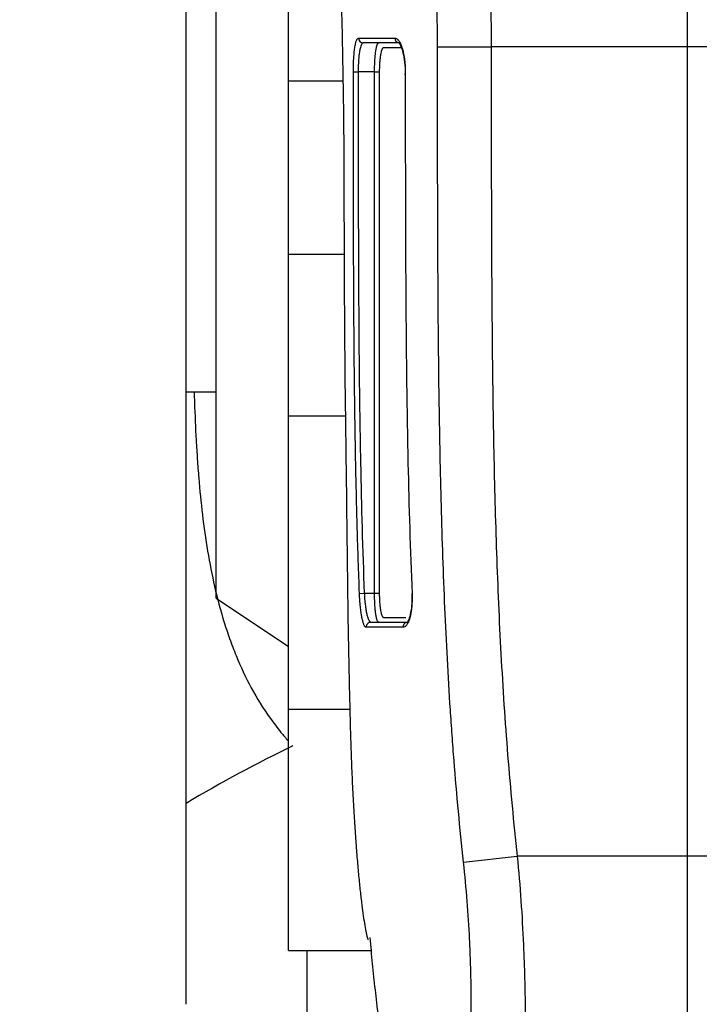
# Model space of a CAD drawing. Header units: millimetres. Extents: x 1476 to 3743, y -156 to 1447.
# Tile 12 of 70: x 2026 to 2054, y 677 to 718. Entities that reach past the tile are written whole.
import ezdxf

# ---------------------------------------------------------------- set-up
doc = ezdxf.new("R2010")
doc.units = ezdxf.units.MM
doc.dimstyles.get("Standard").update_dxf_attribs({"dimtxt": 20, "dimasz": 8, "dimexe": 3, "dimexo": 5, "dimgap": 0.09, "dimtad": 0, "dimtih": 1, "dimtoh": 1, "dimdsep": 46, "dimtxsty": 'Standard', "dimcen": 0.09, "dimadec": 0, "dimazin": 0, "dimtfac": 1, "dimtofl": 0, "dimtmove": 0, "dimatfit": 3, "dimfxl": 1, "dimtolj": 1, "dimtzin": 0, "dimarcsym": 0})

# ---------------------------------------------------------------- blocks, each defined once
blk = doc.blocks.new('*D9')
at = {"color": 0, "lineweight": -2, "transparency": 16777216}
for p, q in [((1814.987, 768.722), (1814.987, 455.661)), ((2303.087, 768.722), (2303.087, 455.661)), ((1822.987, 458.661), (2032.28, 458.661)), ((2295.087, 458.661), (2085.793, 458.661))]:
    blk.add_line(p, q, dxfattribs=at)
at = {"color": 0, "lineweight": 18, "transparency": 16777216}
for points in [[(1822.987, 459.995), (1822.987, 457.328), (1814.987, 458.661)], [(2295.087, 459.995), (2295.087, 457.328), (2303.087, 458.661)]]:
    blk.add_solid(points, dxfattribs=at)
at = {"layer": 'Defpoints', "color": 0, "lineweight": 18, "transparency": 16777216}
for p in [(1814.987, 773.722), (2303.087, 773.722), (2303.087, 458.661)]:
    blk.add_point(p, dxfattribs=at)
at = {"color": 0, "lineweight": 18, "transparency": 16777216, "insert": (2059.037, 458.661), "char_height": 20, "attachment_point": 5}
blk.add_mtext('\\A1;488', dxfattribs=at)
blk = doc.blocks.new('*D10')
at = {"color": 0, "lineweight": -2, "transparency": 16777216}
for p, q in [((2053.787, 785.372), (2053.787, 494.181)), ((1814.987, 768.722), (1814.987, 494.181)), ((1822.987, 497.181), (1907.63, 497.181)), ((2045.787, 497.181), (1961.143, 497.181))]:
    blk.add_line(p, q, dxfattribs=at)
at = {"color": 0, "lineweight": 18, "transparency": 16777216}
for points in [[(1822.987, 498.514), (1822.987, 495.847), (1814.987, 497.181)], [(2045.787, 498.514), (2045.787, 495.847), (2053.787, 497.181)]]:
    blk.add_solid(points, dxfattribs=at)
at = {"layer": 'Defpoints', "color": 0, "lineweight": 18, "transparency": 16777216}
for p in [(2053.787, 790.372), (1814.987, 773.722), (2053.787, 497.181)]:
    blk.add_point(p, dxfattribs=at)
at = {"color": 0, "lineweight": 18, "transparency": 16777216, "insert": (1934.387, 497.181), "char_height": 20, "attachment_point": 5}
blk.add_mtext('\\A1;243', dxfattribs=at)

msp = doc.modelspace()

# ---------------------------------------------------------------- linework, layer by layer
for p, q in [((2033.037, 676.996), (2033.037, 764.122)), ((2037.287, 715.248), (2037.287, 731.416)), ((2034.287, 693.822), (2034.287, 731.222)), ((2043.452, 716.66), (2045.675, 716.661)), ((2057.899, 716.661), (2045.675, 716.661)), ((2039.968, 715.622), (2040.166, 715.622)), ((2040.844, 715.622), (2040.166, 715.622)), ((2040.844, 694.022), (2040.844, 715.622)), ((2040.844, 715.622), (2041.041, 715.622)), ((2041.041, 715.622), (2041.041, 694.022)), ((2037.287, 708.062), (2037.287, 715.248)), ((2037.287, 715.248), (2039.531, 715.248)), ((2037.287, 701.372), (2037.287, 708.062)), ((2037.287, 708.062), (2039.585, 708.062)), ((2033.037, 702.372), (2034.287, 702.372)), ((2037.287, 689.217), (2037.287, 701.372)), ((2037.287, 701.372), (2039.637, 701.372)), ((2034.287, 693.822), (2037.287, 691.822)), ((2040.22, 694.014), (2040.418, 694.022)), ((2040.418, 694.022), (2040.844, 694.022)), ((2040.844, 694.022), (2041.041, 694.022)), ((2037.287, 679.224), (2037.287, 689.217)), ((2037.287, 689.217), (2039.822, 689.217)), ((2044.531, 682.881), (2046.755, 683.13)), ((2056.818, 683.13), (2046.755, 683.13)), ((2037.287, 679.224), (2040.716, 679.224)), ((2038.037, 679.225), (2038.037, 647.456))]:
    msp.add_line(p, q)
for centre, major_axis, ratio, start_param, end_param in [((2040.375, 717.022), (0, 0.2), 0.987166, 1.570866, 3.141593), ((2041.871, 717.022), (0, 0.2), 0.958951, 1.570862, 3.039273), ((2040.694, 692.622), (0, 0.2), 0.986488, 0, 1.617579), ((2042.214, 692.622), (0, 0.2), 0.958364, 0.040686, 1.618296), ((2037.462, 675.815), (20.792, 13.044), 0.424385, 1.310588, 1.517693)]:
    msp.add_ellipse(centre, major_axis=major_axis, ratio=ratio, start_param=start_param, end_param=end_param)
for points, knots in [([(2041.746, 743.837), (2041.777, 743.647), (2041.814, 743.427), (2041.903, 742.928), (2041.955, 742.65), (2042.073, 742.034), (2042.14, 741.697), (2042.291, 740.966), (2042.374, 740.571), (2042.477, 740.094), (2042.488, 740.04), (2042.511, 739.932), (2042.523, 739.878), (2042.559, 739.713), (2042.631, 739.38), (2042.707, 739.033), (2042.862, 738.324), (2042.971, 737.828), (2043.198, 736.791), (2043.315, 736.25), (2043.555, 735.122), (2043.677, 734.536), (2043.83, 733.774), (2043.861, 733.62), (2043.923, 733.309), (2044.015, 732.84), (2044.106, 732.362), (2044.286, 731.396), (2044.403, 730.736), (2044.628, 729.386), (2044.736, 728.696), (2044.94, 727.284), (2045.035, 726.563), (2045.134, 725.732), (2045.145, 725.64), (2045.166, 725.454), (2045.198, 725.176), (2045.268, 724.524), (2045.324, 723.963), (2045.426, 722.835), (2045.484, 722.077), (2045.578, 720.549), (2045.614, 719.78), (2045.662, 718.229), (2045.675, 717.448), (2045.675, 716.661)], [0, 0, 0, 0, 0.0625, 0.0625, 0.125, 0.125, 0.1875, 0.1875, 0.25, 0.25, 0.257813, 0.257813, 0.265625, 0.265625, 0.28125, 0.3125, 0.3125, 0.375, 0.375, 0.4375, 0.4375, 0.5, 0.5, 0.515625, 0.515625, 0.53125, 0.5625, 0.5625, 0.625, 0.625, 0.6875, 0.6875, 0.75, 0.75, 0.757813, 0.757813, 0.765625, 0.78125, 0.8125, 0.8125, 0.875, 0.875, 0.9375, 0.9375, 1, 1, 1, 1]), ([(2043.452, 716.66), (2043.452, 717.394), (2043.439, 718.121), (2043.386, 719.563), (2043.348, 720.277), (2043.246, 721.694), (2043.184, 722.397), (2043.074, 723.441), (2043.034, 723.788), (2042.971, 724.306), (2042.95, 724.478), (2042.916, 724.736), (2042.905, 724.822), (2042.882, 724.993), (2042.87, 725.078), (2042.765, 725.844), (2042.663, 726.507), (2042.447, 727.803), (2042.332, 728.436), (2042.094, 729.67), (2041.97, 730.271), (2041.781, 731.152), (2041.717, 731.441), (2041.637, 731.799), (2041.621, 731.87), (2041.589, 732.012), (2041.573, 732.083), (2041.525, 732.294), (2041.492, 732.434), (2041.332, 733.124), (2041.205, 733.654), (2040.957, 734.671), (2040.835, 735.158), (2040.602, 736.092), (2040.489, 736.538), (2040.33, 737.176), (2040.278, 737.383), (2040.203, 737.687), (2040.178, 737.787), (2040.141, 737.934), (2040.129, 737.983), (2040.106, 738.08), (2040.094, 738.128), (2039.989, 738.557), (2039.904, 738.912), (2039.751, 739.57), (2039.682, 739.874), (2039.561, 740.43), (2039.508, 740.682), (2039.418, 741.134), (2039.38, 741.335), (2039.348, 741.507)], [0, 0, 0, 0, 0.0625, 0.0625, 0.125, 0.125, 0.1875, 0.1875, 0.21875, 0.21875, 0.234375, 0.234375, 0.242187, 0.242187, 0.25, 0.25, 0.3125, 0.3125, 0.375, 0.375, 0.4375, 0.4375, 0.46875, 0.46875, 0.476562, 0.476562, 0.484375, 0.484375, 0.5, 0.5, 0.5625, 0.5625, 0.625, 0.625, 0.6875, 0.6875, 0.71875, 0.71875, 0.734375, 0.734375, 0.742187, 0.742187, 0.75, 0.75, 0.8125, 0.8125, 0.875, 0.875, 0.9375, 0.9375, 1, 1, 1, 1]), ([(2039.197, 733.52), (2039.196, 733.444), (2039.195, 733.336), (2039.194, 733.06), (2039.194, 732.891), (2039.193, 732.492), (2039.193, 732.262), (2039.193, 731.872), (2039.193, 731.734), (2039.193, 731.551), (2039.193, 731.514), (2039.193, 731.44), (2039.194, 731.402), (2039.194, 731.287), (2039.194, 731.209), (2039.195, 730.809), (2039.197, 730.463), (2039.203, 729.72), (2039.207, 729.323), (2039.219, 728.478), (2039.226, 728.03), (2039.237, 727.438), (2039.239, 727.318), (2039.244, 727.075), (2039.247, 726.951), (2039.254, 726.578), (2039.26, 726.324), (2039.278, 725.549), (2039.292, 725.014), (2039.321, 723.908), (2039.337, 723.336), (2039.371, 722.156), (2039.388, 721.548), (2039.408, 720.841), (2039.41, 720.763), (2039.414, 720.605), (2039.421, 720.367), (2039.436, 719.81), (2039.449, 719.328), (2039.474, 718.356), (2039.489, 717.698), (2039.517, 716.365), (2039.53, 715.69), (2039.546, 714.662), (2039.551, 714.317), (2039.557, 713.796), (2039.559, 713.621), (2039.561, 713.359), (2039.562, 713.272), (2039.564, 713.096), (2039.565, 713.009), (2039.571, 712.22), (2039.575, 711.517), (2039.576, 710.813)], [0, 0, 0, 0, 0.0625, 0.0625, 0.125, 0.125, 0.1875, 0.1875, 0.21875, 0.21875, 0.226563, 0.226563, 0.234375, 0.234375, 0.25, 0.25, 0.3125, 0.3125, 0.375, 0.375, 0.4375, 0.4375, 0.453125, 0.453125, 0.46875, 0.46875, 0.5, 0.5, 0.5625, 0.5625, 0.625, 0.625, 0.6875, 0.6875, 0.695313, 0.695313, 0.703125, 0.71875, 0.75, 0.75, 0.8125, 0.8125, 0.875, 0.875, 0.90625, 0.90625, 0.921875, 0.921875, 0.929688, 0.929688, 0.9375, 0.9375, 1, 1, 1, 1]), ([(2039.968, 715.622), (2039.968, 715.715), (2039.969, 715.807), (2039.972, 715.921), (2039.973, 715.943), (2039.974, 715.988), (2039.975, 716.011), (2039.978, 716.076), (2039.982, 716.163), (2039.988, 716.246), (2039.992, 716.306), (2039.994, 716.326), (2039.997, 716.366), (2039.999, 716.386), (2040.008, 716.481), (2040.017, 716.551), (2040.031, 716.648), (2040.036, 716.679), (2040.046, 716.737), (2040.052, 716.764), (2040.069, 716.839), (2040.081, 716.882), (2040.1, 716.934), (2040.107, 716.949), (2040.12, 716.976), (2040.127, 716.986), (2040.148, 717.013), (2040.162, 717.022), (2040.177, 717.022)], [0, 0, 0, 0, 0.125, 0.125, 0.15625, 0.15625, 0.1875, 0.1875, 0.25, 0.3125, 0.3125, 0.34375, 0.34375, 0.375, 0.375, 0.5, 0.5, 0.5625, 0.5625, 0.625, 0.625, 0.75, 0.75, 0.8125, 0.8125, 0.875, 0.875, 1, 1, 1, 1]), ([(2040.177, 717.022), (2040.268, 717.022), (2040.367, 717.022), (2040.528, 717.022), (2040.584, 717.022), (2040.7, 717.022), (2040.76, 717.022), (2040.947, 717.022), (2041.081, 717.022), (2041.366, 717.022), (2041.518, 717.022), (2041.679, 717.022)], [0, 0, 0, 0, 0.25, 0.25, 0.375, 0.375, 0.5, 0.5, 0.75, 0.75, 1, 1, 1, 1]), ([(2041.679, 717.022), (2041.706, 717.022), (2041.732, 717.013), (2041.772, 716.987), (2041.786, 716.977), (2041.805, 716.958), (2041.812, 716.951), (2041.825, 716.936), (2041.832, 716.928), (2041.864, 716.885), (2041.889, 716.844), (2041.924, 716.77), (2041.936, 716.743), (2041.953, 716.7), (2041.958, 716.685), (2041.969, 716.655), (2041.975, 716.639), (2042.001, 716.56), (2042.019, 716.49), (2042.04, 716.395), (2042.045, 716.375), (2042.052, 716.336), (2042.056, 716.316), (2042.067, 716.254), (2042.074, 716.212), (2042.092, 716.084), (2042.101, 715.996), (2042.108, 715.88), (2042.11, 715.857), (2042.112, 715.81), (2042.113, 715.787), (2042.116, 715.716), (2042.116, 715.669), (2042.116, 715.622)], [0, 0, 0, 0, 0.125, 0.125, 0.1875, 0.1875, 0.21875, 0.21875, 0.25, 0.25, 0.375, 0.375, 0.4375, 0.4375, 0.46875, 0.46875, 0.5, 0.5, 0.625, 0.625, 0.65625, 0.65625, 0.6875, 0.6875, 0.75, 0.75, 0.875, 0.875, 0.90625, 0.90625, 0.9375, 0.9375, 1, 1, 1, 1]), ([(2040.375, 716.822), (2040.36, 716.822), (2040.346, 716.814), (2040.325, 716.792), (2040.318, 716.782), (2040.304, 716.76), (2040.298, 716.747), (2040.278, 716.702), (2040.266, 716.666), (2040.25, 716.601), (2040.244, 716.578), (2040.234, 716.528), (2040.229, 716.501), (2040.215, 716.419), (2040.206, 716.359), (2040.197, 716.277), (2040.195, 716.26), (2040.192, 716.226), (2040.187, 716.174), (2040.18, 716.086), (2040.176, 716.012), (2040.173, 715.955), (2040.172, 715.936), (2040.171, 715.898), (2040.17, 715.878), (2040.167, 715.78), (2040.166, 715.701), (2040.166, 715.622)], [0, 0, 0, 0, 0.125, 0.125, 0.1875, 0.1875, 0.25, 0.25, 0.375, 0.375, 0.4375, 0.4375, 0.5, 0.5, 0.625, 0.625, 0.65625, 0.65625, 0.6875, 0.75, 0.8125, 0.8125, 0.84375, 0.84375, 0.875, 0.875, 1, 1, 1, 1]), ([(2041.871, 716.822), (2041.71, 716.822), (2041.559, 716.822), (2041.275, 716.822), (2041.008, 716.822), (2040.662, 716.822), (2040.465, 716.822), (2040.375, 716.822)], [0, 0, 0, 0, 0.25, 0.25, 0.5, 0.75, 1, 1, 1, 1]), ([(2040.844, 715.622), (2040.844, 715.701), (2040.845, 715.78), (2040.848, 715.895), (2040.85, 715.933), (2040.852, 715.99), (2040.853, 716.009), (2040.855, 716.046), (2040.856, 716.065), (2040.861, 716.156), (2040.867, 716.225), (2040.874, 716.306), (2040.876, 716.322), (2040.879, 716.354), (2040.881, 716.37), (2040.886, 716.415), (2040.89, 716.444), (2040.902, 716.527), (2040.911, 716.577), (2040.923, 716.631), (2040.925, 716.642), (2040.93, 716.662), (2040.937, 716.691), (2040.95, 716.732), (2040.961, 716.759), (2040.969, 716.776), (2040.972, 716.781), (2040.977, 716.79), (2040.98, 716.795), (2040.994, 716.814), (2041.006, 716.822), (2041.018, 716.822)], [0, 0, 0, 0, 0.125, 0.125, 0.1875, 0.1875, 0.21875, 0.21875, 0.25, 0.25, 0.375, 0.375, 0.40625, 0.40625, 0.4375, 0.4375, 0.5, 0.5, 0.625, 0.625, 0.65625, 0.65625, 0.6875, 0.75, 0.8125, 0.8125, 0.84375, 0.84375, 0.875, 0.875, 1, 1, 1, 1]), ([(2041.214, 716.622), (2041.203, 716.622), (2041.191, 716.615), (2041.177, 716.599), (2041.174, 716.596), (2041.169, 716.588), (2041.161, 716.575), (2041.147, 716.547), (2041.137, 716.52), (2041.129, 716.497), (2041.127, 716.489), (2041.122, 716.472), (2041.12, 716.463), (2041.108, 716.418), (2041.099, 716.377), (2041.087, 716.308), (2041.084, 716.284), (2041.078, 716.246), (2041.077, 716.233), (2041.073, 716.206), (2041.072, 716.193), (2041.064, 716.125), (2041.059, 716.067), (2041.053, 715.991), (2041.052, 715.976), (2041.05, 715.945), (2041.049, 715.929), (2041.047, 715.882), (2041.046, 715.85), (2041.042, 715.753), (2041.041, 715.688), (2041.041, 715.622)], [0, 0, 0, 0, 0.125, 0.125, 0.15625, 0.15625, 0.1875, 0.25, 0.3125, 0.3125, 0.34375, 0.34375, 0.375, 0.375, 0.5, 0.5, 0.5625, 0.5625, 0.59375, 0.59375, 0.625, 0.625, 0.75, 0.75, 0.78125, 0.78125, 0.8125, 0.8125, 0.875, 0.875, 1, 1, 1, 1]), ([(2041.946, 716.622), (2041.923, 716.622), (2041.9, 716.622), (2041.815, 716.622), (2041.755, 716.622), (2041.638, 716.622), (2041.581, 716.622), (2041.472, 716.622), (2041.418, 716.622), (2041.314, 716.622), (2041.264, 716.622), (2041.214, 716.622)], [0, 0, 0, 0, 0.081436, 0.081436, 0.311077, 0.311077, 0.540718, 0.540718, 0.770359, 0.770359, 1, 1, 1, 1]), ([(2041.844, 716.824), (2041.844, 716.823), (2041.863, 716.815), (2041.943, 716.683), (2042.03, 716.413), (2042.093, 716.022), (2042.115, 715.685), (2042.104, 715.513), (2042.102, 715.493)], [0, 0, 0, 0, 0.121979, 0.307029, 0.508306, 0.735844, 0.969355, 1, 1, 1, 1]), ([(2044.531, 682.881), (2044.377, 684.282), (2044.247, 685.686), (2044.109, 687.442), (2044.082, 687.794), (2044.031, 688.497), (2043.959, 689.551), (2043.897, 690.606), (2043.783, 692.716), (2043.723, 694.124), (2043.626, 696.939), (2043.589, 698.347), (2043.532, 701.163), (2043.512, 702.572), (2043.483, 705.389), (2043.473, 706.798), (2043.46, 709.616), (2043.457, 711.025), (2043.453, 713.842), (2043.453, 715.251), (2043.452, 716.66)], [0, 0, 0, 0, 0.125, 0.125, 0.15625, 0.15625, 0.1875, 0.25, 0.25, 0.375, 0.375, 0.5, 0.5, 0.625, 0.625, 0.75, 0.75, 0.875, 0.875, 1, 1, 1, 1]), ([(2045.675, 716.661), (2045.675, 715.262), (2045.676, 712.465), (2045.682, 709.668), (2045.695, 706.871), (2045.704, 705.473), (2045.733, 702.677), (2045.753, 701.279), (2045.809, 698.484), (2045.846, 697.086), (2045.942, 694.292), (2046.002, 692.896), (2046.154, 690.103), (2046.245, 688.708), (2046.468, 685.918), (2046.6, 684.524), (2046.755, 683.13)], [0, 0, 0, 0, 0.125, 0.25, 0.25, 0.375, 0.375, 0.5, 0.5, 0.625, 0.625, 0.75, 0.75, 0.875, 0.875, 1, 1, 1, 1]), ([(2040.22, 694.014), (2040.185, 694.913), (2040.154, 695.813), (2040.103, 697.614), (2040.061, 699.414), (2040.033, 701.215), (2040.01, 703.015), (2040.002, 703.916), (2039.988, 705.717), (2039.978, 707.518), (2039.971, 710.219), (2039.968, 712.92), (2039.968, 714.721), (2039.968, 715.622)], [0, 0, 0, 0, 0.125, 0.125, 0.25, 0.375, 0.375, 0.5, 0.5, 0.625, 0.75, 0.875, 1, 1, 1, 1]), ([(2040.166, 715.622), (2040.166, 714.721), (2040.166, 712.921), (2040.169, 710.221), (2040.177, 707.521), (2040.191, 704.82), (2040.217, 702.12), (2040.245, 700.32), (2040.298, 697.621), (2040.347, 695.821), (2040.418, 694.022)], [0, 0, 0, 0, 0.125, 0.25, 0.375, 0.5, 0.625, 0.75, 0.75, 1, 1, 1, 1]), ([(2042.116, 715.622), (2042.117, 714.721), (2042.117, 712.92), (2042.121, 710.219), (2042.127, 708.418), (2042.136, 706.617), (2042.142, 705.716), (2042.158, 703.915), (2042.178, 702.114), (2042.209, 700.314), (2042.267, 697.613), (2042.321, 695.813), (2042.397, 694.013)], [0, 0, 0, 0, 0.125, 0.25, 0.375, 0.375, 0.5, 0.5, 0.625, 0.75, 0.75, 1, 1, 1, 1]), ([(2039.576, 710.813), (2039.579, 709.14), (2039.583, 707.467), (2039.603, 704.122), (2039.618, 702.45), (2039.643, 700.777)], [0, 0, 0, 0, 0.5, 0.5, 1, 1, 1, 1]), ([(2033.373, 702.355), (2033.378, 702.212), (2033.382, 702.07), (2033.405, 701.403), (2033.427, 700.881), (2033.463, 700.229), (2033.471, 700.099), (2033.487, 699.839), (2033.512, 699.449), (2033.541, 699.062), (2033.605, 698.291), (2033.655, 697.781), (2033.777, 696.769), (2033.847, 696.268), (2034.014, 695.275), (2034.11, 694.783), (2034.333, 693.81), (2034.46, 693.329), (2034.68, 692.615), (2034.758, 692.379), (2034.883, 692.026), (2034.926, 691.909), (2035.015, 691.676), (2035.061, 691.559), (2035.297, 690.982), (2035.507, 690.535), (2035.975, 689.669), (2036.233, 689.252), (2036.661, 688.65), (2036.811, 688.453), (2037.064, 688.143), (2037.163, 688.027), (2037.265, 687.912)], [0, 0, 0, 0, 0.027035, 0.027035, 0.126246, 0.126246, 0.151049, 0.151049, 0.175852, 0.225458, 0.225458, 0.324669, 0.324669, 0.42388, 0.42388, 0.523091, 0.523091, 0.622303, 0.622303, 0.671908, 0.671908, 0.696711, 0.696711, 0.721514, 0.721514, 0.820725, 0.820725, 0.919937, 0.919937, 0.969542, 0.969542, 1, 1, 1, 1]), ([(2039.643, 700.777), (2039.65, 700.267), (2039.657, 699.76), (2039.67, 698.753), (2039.683, 697.751), (2039.699, 696.267), (2039.711, 695.29), (2039.72, 694.562), (2039.723, 694.32), (2039.728, 693.958), (2039.73, 693.837), (2039.733, 693.597), (2039.735, 693.477), (2039.743, 692.879), (2039.758, 691.939), (2039.786, 690.575), (2039.808, 689.696), (2039.821, 689.264)], [0, 0, 0, 0, 0.125, 0.125, 0.25, 0.375, 0.5, 0.5, 0.5625, 0.5625, 0.59375, 0.59375, 0.625, 0.625, 0.75, 0.875, 1, 1, 1, 1]), ([(2040.497, 692.612), (2040.482, 692.612), (2040.466, 692.621), (2040.447, 692.643), (2040.443, 692.649), (2040.435, 692.66), (2040.432, 692.666), (2040.42, 692.686), (2040.405, 692.716), (2040.391, 692.755), (2040.38, 692.787), (2040.376, 692.798), (2040.369, 692.822), (2040.366, 692.834), (2040.348, 692.897), (2040.335, 692.955), (2040.316, 693.052), (2040.31, 693.085), (2040.301, 693.139), (2040.298, 693.157), (2040.293, 693.194), (2040.29, 693.213), (2040.276, 693.308), (2040.267, 693.389), (2040.256, 693.495), (2040.254, 693.517), (2040.25, 693.56), (2040.248, 693.582), (2040.242, 693.649), (2040.239, 693.693), (2040.229, 693.829), (2040.224, 693.92), (2040.22, 694.014)], [0, 0, 0, 0, 0.125, 0.125, 0.15625, 0.15625, 0.1875, 0.1875, 0.25, 0.3125, 0.3125, 0.34375, 0.34375, 0.375, 0.375, 0.5, 0.5, 0.5625, 0.5625, 0.59375, 0.59375, 0.625, 0.625, 0.75, 0.75, 0.78125, 0.78125, 0.8125, 0.8125, 0.875, 0.875, 1, 1, 1, 1]), ([(2040.418, 694.022), (2040.422, 693.941), (2040.427, 693.863), (2040.436, 693.747), (2040.44, 693.709), (2040.446, 693.652), (2040.447, 693.633), (2040.452, 693.595), (2040.454, 693.577), (2040.465, 693.486), (2040.474, 693.417), (2040.488, 693.335), (2040.49, 693.319), (2040.496, 693.288), (2040.499, 693.272), (2040.508, 693.226), (2040.514, 693.197), (2040.533, 693.115), (2040.546, 693.065), (2040.563, 693.011), (2040.567, 693.001), (2040.574, 692.98), (2040.585, 692.952), (2040.603, 692.91), (2040.618, 692.884), (2040.629, 692.867), (2040.633, 692.862), (2040.64, 692.853), (2040.644, 692.848), (2040.663, 692.829), (2040.679, 692.822), (2040.694, 692.822)], [0, 0, 0, 0, 0.125, 0.125, 0.1875, 0.1875, 0.21875, 0.21875, 0.25, 0.25, 0.375, 0.375, 0.40625, 0.40625, 0.4375, 0.4375, 0.5, 0.5, 0.625, 0.625, 0.65625, 0.65625, 0.6875, 0.75, 0.8125, 0.8125, 0.84375, 0.84375, 0.875, 0.875, 1, 1, 1, 1]), ([(2041.018, 692.822), (2041.006, 692.822), (2040.994, 692.829), (2040.98, 692.848), (2040.977, 692.853), (2040.972, 692.862), (2040.963, 692.878), (2040.95, 692.911), (2040.94, 692.944), (2040.932, 692.971), (2040.93, 692.981), (2040.925, 693.001), (2040.923, 693.012), (2040.911, 693.066), (2040.902, 693.116), (2040.89, 693.199), (2040.886, 693.228), (2040.881, 693.273), (2040.879, 693.289), (2040.876, 693.321), (2040.874, 693.337), (2040.867, 693.418), (2040.861, 693.487), (2040.856, 693.578), (2040.855, 693.597), (2040.853, 693.634), (2040.852, 693.653), (2040.85, 693.71), (2040.848, 693.748), (2040.845, 693.864), (2040.844, 693.942), (2040.844, 694.022)], [0, 0, 0, 0, 0.125, 0.125, 0.15625, 0.15625, 0.1875, 0.25, 0.3125, 0.3125, 0.34375, 0.34375, 0.375, 0.375, 0.5, 0.5, 0.5625, 0.5625, 0.59375, 0.59375, 0.625, 0.625, 0.75, 0.75, 0.78125, 0.78125, 0.8125, 0.8125, 0.875, 0.875, 1, 1, 1, 1]), ([(2041.041, 694.022), (2041.041, 693.955), (2041.042, 693.89), (2041.046, 693.793), (2041.047, 693.762), (2041.049, 693.714), (2041.05, 693.698), (2041.052, 693.667), (2041.053, 693.652), (2041.059, 693.576), (2041.064, 693.518), (2041.072, 693.45), (2041.073, 693.437), (2041.077, 693.411), (2041.078, 693.398), (2041.084, 693.359), (2041.087, 693.335), (2041.099, 693.266), (2041.108, 693.225), (2041.12, 693.18), (2041.122, 693.171), (2041.127, 693.154), (2041.134, 693.13), (2041.147, 693.096), (2041.158, 693.074), (2041.166, 693.06), (2041.169, 693.055), (2041.174, 693.047), (2041.177, 693.044), (2041.191, 693.028), (2041.203, 693.022), (2041.214, 693.022)], [0, 0, 0, 0, 0.125, 0.125, 0.1875, 0.1875, 0.21875, 0.21875, 0.25, 0.25, 0.375, 0.375, 0.40625, 0.40625, 0.4375, 0.4375, 0.5, 0.5, 0.625, 0.625, 0.65625, 0.65625, 0.6875, 0.75, 0.8125, 0.8125, 0.84375, 0.84375, 0.875, 0.875, 1, 1, 1, 1]), ([(2042.397, 694.013), (2042.399, 693.966), (2042.401, 693.919), (2042.401, 693.849), (2042.401, 693.826), (2042.401, 693.779), (2042.401, 693.756), (2042.398, 693.64), (2042.393, 693.551), (2042.381, 693.423), (2042.376, 693.381), (2042.368, 693.32), (2042.365, 693.299), (2042.359, 693.26), (2042.356, 693.24), (2042.339, 693.145), (2042.323, 693.075), (2042.301, 692.995), (2042.296, 692.979), (2042.287, 692.949), (2042.282, 692.934), (2042.267, 692.891), (2042.257, 692.864), (2042.224, 692.79), (2042.201, 692.748), (2042.171, 692.706), (2042.165, 692.698), (2042.152, 692.683), (2042.146, 692.676), (2042.127, 692.657), (2042.114, 692.646), (2042.076, 692.621), (2042.049, 692.612), (2042.022, 692.612)], [0, 0, 0, 0, 0.0625, 0.0625, 0.09375, 0.09375, 0.125, 0.125, 0.25, 0.25, 0.3125, 0.3125, 0.34375, 0.34375, 0.375, 0.375, 0.5, 0.5, 0.53125, 0.53125, 0.5625, 0.5625, 0.625, 0.625, 0.75, 0.75, 0.78125, 0.78125, 0.8125, 0.8125, 0.875, 0.875, 1, 1, 1, 1]), ([(2042.384, 694.013), (2042.391, 693.876), (2042.393, 693.598), (2042.344, 693.207), (2042.267, 692.933), (2042.192, 692.821), (2042.187, 692.816), (2042.188, 692.817)], [0, 0, 0, 0, 0.214247, 0.460942, 0.706994, 0.901935, 1, 1, 1, 1]), ([(2041.214, 693.022), (2041.313, 693.022), (2041.417, 693.022), (2041.581, 693.022), (2041.638, 693.022), (2041.755, 693.022), (2041.815, 693.022), (2041.963, 693.022), (2042.051, 693.022), (2042.144, 693.022)], [0, 0, 0, 0, 0.374295, 0.374295, 0.561443, 0.561443, 0.748591, 0.748591, 1, 1, 1, 1]), ([(2042.022, 692.612), (2041.86, 692.612), (2041.707, 692.612), (2041.49, 692.612), (2041.42, 692.612), (2041.284, 692.612), (2041.219, 692.612), (2041.028, 692.612), (2040.792, 692.612), (2040.59, 692.612), (2040.497, 692.612)], [0, 0, 0, 0, 0.25, 0.25, 0.375, 0.375, 0.5, 0.5, 0.75, 1, 1, 1, 1]), ([(2039.981, 685.043), (2039.998, 684.742), (2040.017, 684.453), (2040.054, 683.898), (2040.093, 683.366), (2040.155, 682.639), (2040.217, 681.981), (2040.26, 681.59), (2040.292, 681.314), (2040.308, 681.181), (2040.324, 681.054), (2040.332, 680.992), (2040.334, 680.971), (2040.34, 680.931), (2040.363, 680.75), (2040.408, 680.441), (2040.448, 680.204), (2040.488, 679.994), (2040.508, 679.903), (2040.542, 679.766), (2040.556, 679.714), (2040.571, 679.67)], [0, 0, 0, 0, 0.102533, 0.102533, 0.205065, 0.307598, 0.41013, 0.512663, 0.512663, 0.563929, 0.589562, 0.589562, 0.602379, 0.602379, 0.615195, 0.717728, 0.82026, 0.82026, 0.922793, 0.922793, 1, 1, 1, 1]), ([(2044.85, 676.657), (2044.851, 677.141), (2044.847, 677.637), (2044.834, 678.209), (2044.832, 678.272), (2044.829, 678.4), (2044.827, 678.464), (2044.822, 678.657), (2044.818, 678.786), (2044.804, 679.173), (2044.793, 679.433), (2044.755, 680.215), (2044.722, 680.741), (2044.64, 681.804), (2044.59, 682.34), (2044.531, 682.881)], [0, 0, 0, 0, 0.25, 0.25, 0.28125, 0.28125, 0.3125, 0.3125, 0.375, 0.375, 0.5, 0.5, 0.75, 0.75, 1, 1, 1, 1]), ([(2046.755, 683.13), (2046.815, 682.508), (2046.865, 681.891), (2046.949, 680.669), (2046.982, 680.063), (2047.022, 679.163), (2047.034, 678.864), (2047.049, 678.418), (2047.053, 678.269), (2047.059, 678.047), (2047.061, 677.974), (2047.065, 677.826), (2047.067, 677.753), (2047.081, 677.094), (2047.087, 676.522), (2047.087, 675.965)], [0, 0, 0, 0, 0.25, 0.25, 0.5, 0.5, 0.625, 0.625, 0.6875, 0.6875, 0.71875, 0.71875, 0.75, 0.75, 1, 1, 1, 1])]:
    msp.add_open_spline(points, degree=3, knots=knots)
for points, degree in [([(2040.694, 692.822), (2040.787, 692.822), (2040.988, 692.822), (2041.341, 692.822), (2041.747, 692.822), (2042.052, 692.822), (2042.214, 692.822)], 3), ([(2039.821, 689.264), (2039.828, 688.876), (2039.847, 688.119), (2039.883, 687.036), (2039.928, 686.008), (2039.962, 685.358), (2039.981, 685.043)], 3), ([(2040.647, 679.762), (2041.412, 671.084), (2043.781, 662.689)], 2)]:
    msp.add_open_spline(points, degree=degree)

# ---------------------------------------------------------------- dimensions: what is measured, and where the dimension line sits
at = {"lineweight": 18}
for base, p2, text, picture, middle in [((2053.787, 497.181), (2053.787, 790.372), '243', '*D10', (1934.387, 497.181)), ((2303.087, 458.661), (2303.087, 773.722), '488', '*D9', (2059.037, 458.661))]:
    dim = msp.add_linear_dim(base=base, p1=(1814.987, 773.722), p2=p2, text=text, dimstyle='Standard', dxfattribs=at)
    dim.commit()
    dim.dimension.update_dxf_attribs({"geometry": picture, "text_midpoint": middle})

doc.saveas('drawing.dxf')
